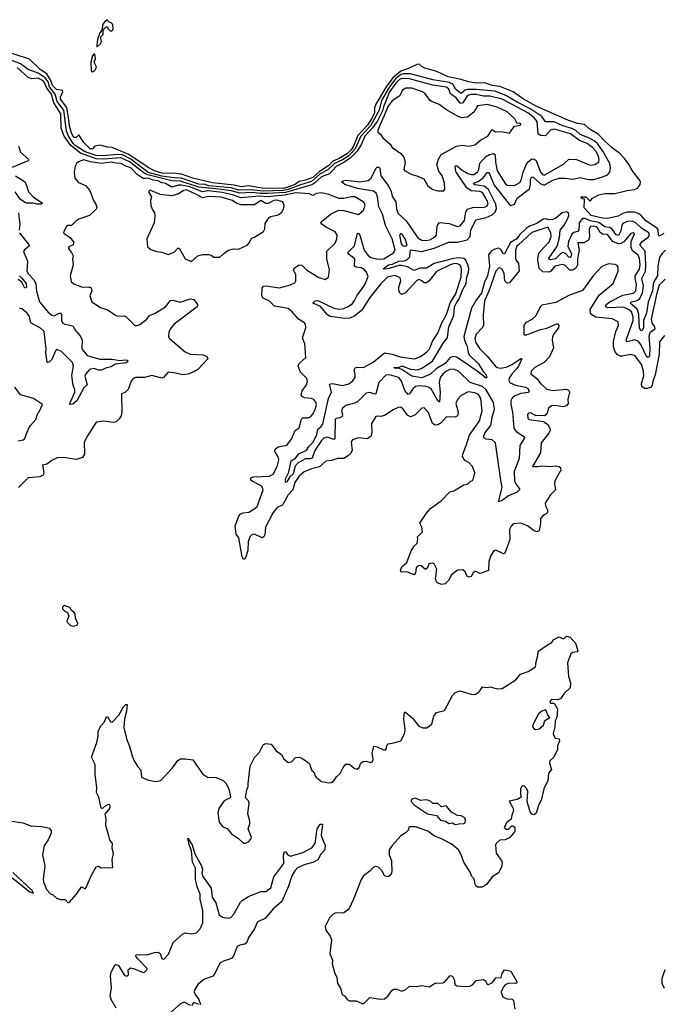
# Model space of a CAD drawing. Extents: x 2029826 to 2248070, y 228728 to 402406.
# Tile 89 of 256: x 2153437 to 2158637, y 289265 to 297228. Entities that reach past the tile are written whole.
import ezdxf

# ---------------------------------------------------------------- set-up
doc = ezdxf.new("R2010")
doc.units = 0

msp = doc.modelspace()

# ---------------------------------------------------------------- linework, layer by layer
at = {"layer": '0CON10XD'}
for points in [[(2154065, 297010), (2154088.3, 297031.7), (2154097, 297053), (2154090, 297085), (2154111.7, 297108.3), (2154110, 297145), (2154135, 297170), (2154145, 297170), (2154150, 297155), (2154168.3, 297138.3), (2154181.7, 297138.3), (2154191.7, 297148.3), (2154188.3, 297188.3), (2154175, 297202.5), (2154155, 297210), (2154145, 297227.5), (2154125, 297213.3), (2154104.5, 297185), (2154102.5, 297145), (2154085, 297122.5), (2154065, 297067.5), (2154060, 297025), (2154060, 297010), (2154065, 297010)], [(2157530, 295540), (2157475, 295487.4), (2157452.4, 295455), (2157402.3, 295425), (2157355, 295334.2), (2157345, 295332.5), (2157325, 295368.9), (2157305, 295380.8), (2157275, 295372.9), (2157245.1, 295354.9), (2157224.6, 295325), (2157231.5, 295235), (2157216, 295155), (2157191.7, 295105), (2157168.4, 295015), (2157127.6, 294965), (2157087.8, 294895), (2157025.7, 294665), (2157029.7, 294635), (2157051, 294585), (2157059.2, 294535), (2157067.7, 294517.7), (2157145, 294443.8), (2157182.2, 294382.2), (2157206.2, 294355), (2157211.2, 294335), (2157205, 294330), (2157143.8, 294376.2), (2157035, 294453.5), (2156965, 294498.2), (2156945, 294504.6), (2156915.3, 294494.7), (2156875, 294447.4), (2156800.5, 294405), (2156755, 294362.2), (2156685, 294331.4), (2156605, 294344.2), (2156525, 294398.9), (2156495, 294410), (2156475, 294406), (2156458.8, 294415), (2156501.9, 294418.1), (2156525, 294427.1), (2156595, 294400.9), (2156653, 294397), (2156685, 294409.6), (2156772.6, 294467.4), (2156865, 294618.6), (2156894.7, 294655.3), (2156904.3, 294744.3), (2156944, 294835), (2156950.9, 294905), (2156965, 294937.7), (2156985.7, 294964.3), (2157016.2, 295045), (2157045.2, 295095), (2157049.3, 295145), (2157063.8, 295185), (2157065.3, 295215), (2157058.6, 295245), (2157041.9, 295281.9), (2157025.2, 295295.2), (2156985, 295302.5), (2156943, 295297), (2156785.1, 295254.9), (2156725, 295219.3), (2156672.4, 295217.6), (2156625, 295199.7), (2156569.5, 295229.5), (2156525, 295239.7), (2156501.1, 295238.9), (2156422.5, 295215), (2156385, 295209.2), (2156373.6, 295213.6), (2156416.2, 295245), (2156448.3, 295251.7), (2156500, 295275), (2156545, 295278.8), (2156563.5, 295286.5), (2156589.8, 295310.2), (2156595, 295365.7), (2156685, 295353.2), (2156785, 295379.2), (2156830.9, 295399.1), (2156905, 295427.4), (2156975, 295428), (2157052.2, 295447.8), (2157075.9, 295475), (2157083.2, 295525), (2157121, 295609), (2157205, 295627.3), (2157255, 295649.1), (2157279.4, 295670.6), (2157288.1, 295701.9), (2157284, 295735), (2157224.4, 295854.4), (2157190.5, 295880.5), (2157115, 295893.1), (2157102.9, 295905), (2157140.3, 295919.7), (2157180.7, 295949.3), (2157215, 295992.2), (2157225, 295991.9), (2157235, 295975.7), (2157270.3, 295890.3), (2157391.6, 295735), (2157405, 295726.3), (2157433.8, 295735), (2157455.9, 295785), (2157555, 295860.5), (2157563.9, 295895), (2157563.7, 295936.3), (2157575, 295956.4), (2157585, 295954.6), (2157642, 295902), (2157675, 295890.7), (2157745, 295929.5), (2157795, 295945.9), (2157845, 295946.3), (2157905, 295937.6), (2157965, 295952.7), (2158034.2, 295934.2), (2158075, 295935.8), (2158155, 295958.4), (2158186.1, 295973.9), (2158205.4, 295995), (2158211.5, 296028.5), (2158204.1, 296065), (2158149.7, 296165), (2158105.2, 296225.2), (2158078.5, 296248.5), (2158040.4, 296270.4), (2157965, 296300.3), (2157931.1, 296331.1), (2157898.2, 296348.2), (2157825, 296370), (2157755, 296400.3), (2157685, 296400.8), (2157656, 296446), (2157566.8, 296505), (2157455, 296559.4), (2157364.9, 296614.9), (2157275, 296649.1), (2157125, 296664.3), (2157056.8, 296663.2), (2157035, 296656.3), (2157005, 296629.7), (2156961.7, 296661.7), (2156935.3, 296705.3), (2156909.4, 296719.4), (2156775, 296742.1), (2156595, 296789.8), (2156535, 296790.3), (2156515, 296783.3), (2156475, 296750.7), (2156425.5, 296684.5), (2156360.5, 296575), (2156342.2, 296495), (2156271.5, 296368.5), (2156193.3, 296285), (2156146.6, 296183.4), (2156095, 296125.9), (2156045, 296093.4), (2155981.1, 296065), (2155927.1, 296012.9), (2155865, 295979.9), (2155795, 295920.3), (2155705, 295893.2), (2155605, 295853.6), (2155565, 295845), (2155405, 295839.7), (2155305, 295852.9), (2155205, 295850.1), (2155145, 295869), (2154965, 295884.2), (2154935, 295893.8), (2154885, 295896.7), (2154845, 295911.3), (2154745, 295944.8), (2154685, 295947.5), (2154585, 295962.8), (2154475, 295990.6), (2154335, 296099.9), (2154266, 296135), (2154225, 296138.6), (2154115, 296127.4), (2154055, 296129.3), (2153965, 296159.9), (2153885, 296209.3), (2153868.3, 296225), (2153830.6, 296285), (2153813.7, 296325), (2153793.7, 296495), (2153738.9, 296565), (2153723, 296625), (2153677.6, 296685), (2153665.4, 296725.4), (2153643, 296757), (2153585, 296794), (2153505, 296823.9), (2153441.9, 296871.9), (2153295, 296927)], [(2158642.4, 295497.6), (2158605, 295476.7), (2158598, 295488), (2158596.7, 295525), (2158589.4, 295539.4), (2158495, 295600), (2158458.7, 295645), (2158435, 295661.6), (2158401.8, 295671.8), (2158345, 295670.4), (2158310.2, 295659.8), (2158271.7, 295638.3), (2158185, 295621.1), (2158145, 295623.4), (2158055, 295643.9), (2157997.5, 295705), (2158000, 295775), (2157985, 295780), (2157970, 295795), (2158010, 295795), (2158045, 295760), (2158066.2, 295785), (2158115, 295811.2), (2158165, 295821.3), (2158246.7, 295823.3), (2158345, 295847.5), (2158405, 295854.5), (2158428, 295865), (2158450, 295895), (2158452.5, 295915), (2158442.5, 295935), (2158385, 296006.7), (2158360.8, 296055), (2158324.5, 296104.5), (2158285, 296146.2), (2158225, 296190), (2158164.6, 296245), (2158111.5, 296301.5), (2158045, 296340), (2157999.3, 296379.3), (2157945, 296387.9), (2157865, 296415.7), (2157615, 296524.8), (2157508.2, 296585), (2157423.3, 296643.3), (2157316.7, 296686.7), (2157255, 296695.8), (2157195, 296716.8), (2157125, 296713.7), (2157062.5, 296725), (2157005, 296744.4), (2156897.8, 296765), (2156808.2, 296808.2), (2156710, 296835), (2156687.5, 296845), (2156665, 296867.5), (2156645, 296865.8), (2156582.8, 296835), (2156515, 296812.4), (2156451.7, 296758.3), (2156399, 296685), (2156314.7, 296545), (2156302.5, 296515), (2156302.3, 296475), (2156285.4, 296435), (2156247.8, 296375), (2156168.1, 296291.9), (2156133.1, 296205), (2156115, 296176.3), (2156085, 296144.3), (2156018.3, 296105), (2155966.3, 296083.7), (2155935, 296049.7), (2155859.4, 296000.6), (2155805, 295952.5), (2155745, 295928.6), (2155695, 295918.4), (2155665, 295897.7), (2155613.4, 295875), (2155565, 295863.7), (2155395, 295864.1), (2155285, 295882.7), (2155225, 295877.2), (2155170.7, 295889.3), (2154995, 295909.2), (2154835.6, 295945.6), (2154745, 295977), (2154675, 295986.5), (2154595, 295984.8), (2154525, 296004.9), (2154475, 296032.2), (2154318, 296138), (2154185, 296194.2), (2154145, 296197.9), (2154086.8, 296213.2), (2154042.5, 296205), (2154025, 296183.5), (2154005, 296182.7), (2153954.3, 296235), (2153915, 296296.7), (2153894.2, 296275), (2153875, 296275.4), (2153858.1, 296305), (2153841.5, 296355), (2153830.6, 296435), (2153816.6, 296516.6), (2153765.6, 296585), (2153765.3, 296605), (2153785.6, 296645), (2153781.2, 296655), (2153735, 296664.1), (2153715, 296681.3), (2153702.4, 296695), (2153688.8, 296735), (2153655, 296789.4), (2153602.3, 296825), (2153515, 296909.5), (2153307.2, 296975)], [(2154025, 296806), (2154035, 296810), (2154049.2, 296825), (2154056.2, 296845), (2154038.8, 296885), (2154048, 296915), (2154045, 296950), (2154035, 296950), (2154025, 296934), (2154011.8, 296885), (2154013.3, 296815), (2154025, 296806)], [(2157365, 295895.6), (2157375, 295890), (2157435, 295887.1), (2157478.5, 295911.5), (2157489.9, 295930.1), (2157505.9, 295995), (2157531.4, 296058.6), (2157545, 296078.6), (2157575, 296101.8), (2157595, 296100.7), (2157608.6, 296088.6), (2157646.2, 295995), (2157661.1, 295975), (2157675, 295970.5), (2157831.5, 296058.5), (2157875, 296098.5), (2157935, 296097.6), (2158045, 296050.7), (2158085, 296057.3), (2158115, 296079.4), (2158119.7, 296095), (2158112.5, 296125), (2158091.9, 296165), (2158066.2, 296195), (2158021.3, 296225), (2157960.4, 296250.4), (2157887.8, 296305), (2157755, 296343.3), (2157726.9, 296333.1), (2157685, 296289.5), (2157645, 296291), (2157625, 296305.5), (2157617.2, 296405), (2157595, 296433.8), (2157543.4, 296475), (2157335, 296583.8), (2157235, 296608.4), (2157185, 296609.1), (2157125, 296623.2), (2157085, 296623.4), (2157054, 296615), (2157017.7, 296555), (2157005, 296548.7), (2156993.3, 296555), (2156964.2, 296595), (2156917.1, 296627.1), (2156904.3, 296665), (2156885, 296681.2), (2156775, 296699.1), (2156585, 296749.9), (2156525, 296751.2), (2156505, 296742.6), (2156475, 296715.3), (2156425.8, 296645), (2156376.3, 296523.7), (2156368.4, 296491.6), (2156324.8, 296405), (2156286.8, 296353.2), (2156224.4, 296285), (2156194.7, 296215.3), (2156159.5, 296160.5), (2156108.6, 296111.4), (2156055, 296071.6), (2155995, 296040.9), (2155938.8, 295981.2), (2155875, 295956.4), (2155822.3, 295907.7), (2155797.1, 295892.9), (2155585, 295831.3), (2155435, 295821.2), (2155381.4, 295821.4), (2155315, 295831), (2155215.1, 295824.9), (2155144.1, 295844.1), (2155045, 295857.4), (2154885, 295872.7), (2154735, 295921.3), (2154665, 295924.8), (2154472.1, 295972.1), (2154438.6, 295988.6), (2154325, 296076.8), (2154255, 296110.5), (2154115, 296100.6), (2154055, 296103.4), (2153928.3, 296148.3), (2153849.4, 296209.4), (2153795.6, 296285.6), (2153771.5, 296351.5), (2153767.7, 296465), (2153736.8, 296516.8), (2153711.7, 296555), (2153693.1, 296625), (2153654.9, 296674.9), (2153640.4, 296715), (2153625, 296734), (2153585, 296753.6), (2153535, 296749.4), (2153505, 296759.9), (2153415, 296840.7)], [(2156815, 295842.9), (2156865, 295844), (2156871.7, 295858.3), (2156868.6, 295905), (2156850, 295965), (2156822.3, 296002.3), (2156808.1, 296055), (2156819.6, 296100.4), (2156842.5, 296137.5), (2156965, 296204.4), (2157015, 296213.1), (2157065, 296205.7), (2157115, 296214.5), (2157162, 296255), (2157218.8, 296285), (2157255, 296340), (2157280.9, 296320.9), (2157325, 296324.3), (2157395, 296310), (2157435, 296366.7), (2157480, 296375), (2157487.5, 296385), (2157475, 296390), (2157455, 296387.5), (2157438.8, 296425), (2157375, 296482.2), (2157295, 296521.3), (2157215, 296541.3), (2157135, 296530.5), (2157105, 296479.2), (2157055, 296438.1), (2157005.5, 296434.5), (2156975, 296446.9), (2156885, 296499.1), (2156825, 296542.5), (2156766, 296565), (2156752, 296575), (2156715.8, 296625), (2156690.8, 296645), (2156605, 296673.5), (2156557, 296673), (2156526.7, 296655), (2156508, 296612), (2156445, 296570.8), (2156415, 296527.1), (2156330.5, 296335), (2156331.7, 296321.7), (2156352.3, 296302.3), (2156371.4, 296271.4), (2156430.9, 296220.9), (2156446.2, 296195), (2156515.8, 296145), (2156539.2, 296115), (2156550.8, 296075), (2156540, 296015), (2156547.5, 296005), (2156606.1, 295976.1), (2156645, 295966.2), (2156701.2, 295941.2), (2156733.2, 295883.2), (2156773.6, 295853.6), (2156815, 295842.9)], [(2153427.6, 296205), (2153442.7, 296155), (2153512.5, 296095), (2153503.8, 296085), (2153375, 296031.1)], [(2158651.3, 295128.7), (2158605, 295081.8), (2158581.9, 295005), (2158540, 294805), (2158544.4, 294775), (2158565.7, 294745), (2158567.8, 294725), (2158529, 294695), (2158520.2, 294665), (2158527.1, 294575), (2158524.5, 294505.5), (2158515, 294496.7), (2158501.7, 294505), (2158455, 294600.5), (2158435, 294629.2), (2158405, 294639.8), (2158367.8, 294627.8), (2158343.1, 294623.1), (2158338.2, 294635), (2158394.8, 294795), (2158394.1, 294825), (2158380.2, 294865), (2158355.8, 294885), (2158315, 294902.5), (2158188.7, 294898.7), (2158169.6, 294905), (2158176.7, 294925), (2158205, 294947), (2158311.4, 294998.6), (2158395, 295016.5), (2158415.2, 295035), (2158420.5, 295085), (2158409.2, 295135), (2158410.8, 295155), (2158445, 295210), (2158450.7, 295245), (2158445, 295295.7), (2158435, 295323.1), (2158389.5, 295359.5), (2158376.6, 295385), (2158377.4, 295432.6), (2158403.8, 295495), (2158393.9, 295503.9), (2158375, 295498), (2158318.3, 295431.7), (2158295, 295417.3), (2158275, 295414), (2158228.4, 295435), (2158185, 295489.7), (2158145, 295494), (2158126.1, 295506.1), (2158105, 295544.7), (2158095, 295552), (2158075, 295558.2), (2158048.1, 295555), (2158038.2, 295535), (2158039.9, 295470.1), (2158031.8, 295445), (2157995, 295423.1), (2157945.9, 295424.1), (2157957.8, 295365), (2157942.8, 295295), (2157943.8, 295245), (2157931.5, 295218.5), (2157905, 295202), (2157882.7, 295202.7), (2157845, 295239.4), (2157825, 295247.6), (2157759.5, 295235), (2157728.2, 295195), (2157713.2, 295186.8), (2157665, 295189.2), (2157634, 295215), (2157622.2, 295285), (2157628.3, 295331.7), (2157639.2, 295350.8), (2157715, 295432.2), (2157731.8, 295475), (2157728.8, 295505), (2157705, 295548.6), (2157575, 295507.1), (2157464.6, 295405), (2157454.7, 295395), (2157443.9, 295365), (2157443.5, 295303.5), (2157446.6, 295285), (2157467.1, 295255), (2157473.5, 295196.5), (2157395, 295098.9), (2157375, 295096.7), (2157355.6, 295115), (2157351.9, 295175), (2157335, 295208.8), (2157315, 295220), (2157305, 295217.5), (2157285, 295194.3), (2157228.3, 295031.7), (2157191.9, 294955), (2157180.6, 294840.6), (2157185.4, 294755), (2157173.6, 294735), (2157124.7, 294685), (2157113.3, 294646.7), (2157123.5, 294615), (2157155, 294565.4), (2157215, 294506.5), (2157277.6, 294427.6), (2157295, 294413.8), (2157325, 294410.5), (2157375, 294420.6), (2157419, 294441), (2157485, 294487.8), (2157495, 294486.2), (2157467.6, 294425), (2157453.5, 294406.5), (2157415, 294366.4), (2157395, 294335.4), (2157388.8, 294315), (2157393.1, 294295), (2157441.7, 294271.7), (2157525, 294256.3), (2157541.5, 294245), (2157554.3, 294225), (2157547.8, 294212.2), (2157485, 294205.3), (2157436.9, 294185), (2157415, 294167.1), (2157405.3, 294144.7), (2157405.7, 294115), (2157419.6, 294055), (2157429.1, 293925), (2157448.2, 293898.2), (2157515.8, 293855), (2157515.8, 293845), (2157478.8, 293785), (2157472, 293678), (2157431.1, 293575), (2157435.4, 293495.4), (2157450, 293465), (2157476.5, 293435), (2157474.4, 293425), (2157455, 293405.7), (2157385, 293378.1), (2157335, 293339.2), (2157305, 293330), (2157335.7, 293445), (2157323.9, 293505), (2157280, 293805), (2157255, 293830.4), (2157205, 293836.1), (2157185.8, 293845), (2157183.3, 293853.3), (2157196.1, 293885), (2157243.5, 293946.5), (2157256.6, 294025), (2157274.5, 294075), (2157265, 294131.1), (2157206.5, 294235), (2157175, 294260.6), (2157076.2, 294295), (2156985, 294383.5), (2156945, 294401.3), (2156915, 294397.8), (2156885, 294384.8), (2156855, 294361.1), (2156835, 294334.6), (2156826.5, 294295), (2156833.3, 294215), (2156828.6, 294135), (2156815, 294144.5), (2156765, 294237.2), (2156745, 294252.5), (2156720.6, 294260.6), (2156664, 294266), (2156635, 294260.7), (2156615, 294246.3), (2156585, 294202.5), (2156575, 294197.9), (2156547.8, 294227.8), (2156520.8, 294305), (2156499.7, 294335), (2156425, 294356), (2156395, 294352.9), (2156338.4, 294295), (2156315, 294202), (2156305, 294199.5), (2156265, 294213), (2156235, 294206.2), (2156168.9, 294141.1), (2156142.4, 294127.6), (2156071.9, 294108.1), (2156045, 294085.5), (2156038.2, 294065), (2156045.3, 294035), (2156042, 294018), (2156025, 294008), (2155995, 294002.1), (2155985, 293993.3), (2155982.6, 293837.4), (2155975, 293833.9), (2155925, 293850.9), (2155895, 293843.3), (2155874.9, 293825.1), (2155820.6, 293745), (2155799.3, 293680.7), (2155785, 293675.3), (2155745, 293677.6), (2155685.6, 293645), (2155662.2, 293617.8), (2155646.9, 293555), (2155618.6, 293531.4), (2155595, 293490), (2155585, 293484), (2155584, 293515), (2155612.4, 293567.6), (2155630.8, 293659.2), (2155665, 293680.9), (2155693.4, 293716.6), (2155755, 293745.3), (2155773, 293775), (2155807.9, 293812.1), (2155836.6, 293873.4), (2155844.4, 293915), (2155871.2, 293935), (2155885, 293956.7), (2155930.6, 294165), (2155956.2, 294215), (2155938.8, 294281.2), (2155964.1, 294285.9), (2156045, 294269.2), (2156095, 294281.6), (2156125, 294304.6), (2156147.1, 294335), (2156148, 294365), (2156140.3, 294395), (2156147.1, 294412.9), (2156165, 294417.4), (2156215, 294413.7), (2156292.1, 294457.9), (2156385, 294532.5), (2156447.4, 294522.6), (2156512.2, 294502.2), (2156625.6, 294484.4), (2156675, 294503.6), (2156725, 294538.2), (2156747.3, 294562.7), (2156772.5, 294627.5), (2156815, 294691.3), (2156847, 294775), (2156886.3, 294843.7), (2156918, 294942), (2156956.8, 295005), (2157004.1, 295145), (2157007, 295215), (2156995, 295241.5), (2156975, 295254.2), (2156951.2, 295255), (2156915.5, 295245), (2156805, 295192.4), (2156745, 295116.9), (2156725, 295100), (2156705, 295099.6), (2156685, 295114.6), (2156665, 295125.3), (2156645, 295118.6), (2156555, 295019.6), (2156525, 295004.6), (2156507.5, 295015), (2156499.3, 295039.3), (2156500.3, 295065), (2156516, 295116), (2156514.5, 295135), (2156502.5, 295145), (2156465, 295157.6), (2156407.3, 295145), (2156355, 295090.5), (2156265, 294979.8), (2156200.6, 294879.4), (2156145.9, 294834.1), (2156105, 294815.1), (2156065, 294811.4), (2155945, 294827.2), (2155925, 294841.8), (2155867.2, 294907.2), (2155806, 294935), (2155825, 294954.3), (2155845, 294955.6), (2155973.8, 294893.8), (2156015, 294885.9), (2156055, 294892.4), (2156090.5, 294909.5), (2156125, 294933.3), (2156142.2, 294957.8), (2156161.3, 294995), (2156225.8, 295084.2), (2156251.7, 295151.7), (2156239.8, 295185), (2156222.5, 295205), (2156195, 295221.2), (2156155, 295227), (2156140.9, 295235), (2156144.4, 295295), (2156091.5, 295335), (2156087.7, 295345), (2156141.5, 295398.5), (2156165, 295500.8), (2156175, 295498.5), (2156185, 295484.4), (2156221.1, 295365), (2156251.6, 295321.6), (2156274.6, 295304.6), (2156335, 295290.8), (2156377.8, 295295), (2156456.8, 295343.2), (2156470.7, 295365), (2156446.5, 295455), (2156393.3, 295563.3), (2156367.3, 295655), (2156338.3, 295715), (2156328.2, 295795), (2156317.8, 295825), (2156295, 295841.7), (2156165, 295861.6), (2156065, 295894.6), (2156036.7, 295915), (2156050, 295925), (2156075, 295929.6), (2156185, 295915.7), (2156251.7, 295928.3), (2156276.7, 295945), (2156315, 296022.9), (2156325, 296034.2), (2156337.5, 296035), (2156346.4, 296026.4), (2156355.3, 295965), (2156415, 295886.4), (2156435.7, 295845), (2156449.1, 295795), (2156476.1, 295755), (2156481.3, 295695), (2156495, 295659.1), (2156559.9, 295599.9), (2156655, 295463.1), (2156685, 295445.9), (2156715, 295441), (2156751.4, 295448.6), (2156795, 295471.2), (2156805.4, 295485), (2156805.9, 295535), (2156812.9, 295567.1), (2156828.1, 295588.1), (2156908.2, 295578.2), (2156975, 295556.2), (2156995, 295560), (2157030.3, 295605), (2157042.2, 295675), (2157055, 295694.7), (2157105, 295712.5), (2157185, 295707.6), (2157210.5, 295719.5), (2157220.7, 295735), (2157215, 295766.4), (2157175, 295829.6), (2157155, 295837.7), (2157085, 295843.7), (2157048.7, 295868.7), (2156964.7, 295995), (2156957.1, 296015), (2156956.2, 296045), (2156965, 296047.9), (2156975, 296042.1), (2157011.8, 296011.8), (2157057.5, 295985), (2157085, 295974.8), (2157105, 295975.2), (2157135, 295995.4), (2157145.9, 296015), (2157154, 296066), (2157201.3, 296118.7), (2157232.9, 296137.1), (2157266, 296146), (2157278.3, 296135), (2157281, 296075), (2157295.8, 296005), (2157365, 295895.6)], [(2156278.3, 293961.7), (2156282.7, 293887.3), (2156274.1, 293855.9), (2156245, 293838), (2156173.2, 293846.8), (2156125, 293830), (2156114.4, 293815), (2156122.3, 293745), (2156110.1, 293719.9), (2156090.6, 293699.4), (2156055, 293680), (2156005, 293680), (2155955, 293664.2), (2155911.2, 293658.8), (2155859.4, 293610.6), (2155794.7, 293595.3), (2155735, 293572.2), (2155695, 293537.3), (2155660.8, 293485), (2155643.2, 293426.8), (2155605, 293384.4), (2155562.8, 293307.2), (2155555, 293298.1), (2155518.8, 293285), (2155485, 293242), (2155422.9, 293125), (2155417.3, 293062.7), (2155410, 293045), (2155395, 293038.6), (2155335, 293067.5), (2155315, 293063.6), (2155295.5, 293045), (2155283.3, 293005), (2155278.9, 292935), (2155265, 292883.8), (2155255, 292865.8), (2155245, 292864.2), (2155235, 292883.3), (2155206.3, 293036.3), (2155185, 293066.7), (2155178.1, 293135), (2155207.6, 293212.4), (2155221.1, 293228.9), (2155241.3, 293238.7), (2155288.1, 293245), (2155336.4, 293273.6), (2155355, 293291.5), (2155404, 293425), (2155392.9, 293455), (2155315, 293496.6), (2155305.4, 293505), (2155303.6, 293516.4), (2155309.1, 293525), (2155325, 293530.8), (2155455, 293536.1), (2155485, 293552.2), (2155516.5, 293615), (2155531.1, 293668.9), (2155525, 293691.9), (2155499.2, 293735), (2155499.6, 293755), (2155525, 293772.8), (2155595, 293786.7), (2155632.8, 293835), (2155663.3, 293906.7), (2155695, 293927.5), (2155713.9, 293996.1), (2155725, 294007.5), (2155768.8, 294008.8), (2155785.8, 294015), (2155802.9, 294035), (2155825, 294076.2), (2155834.5, 294115), (2155829.1, 294135), (2155814.2, 294155), (2155795, 294163.5), (2155738.9, 294168.9), (2155720, 294180), (2155711.1, 294195), (2155717.9, 294225), (2155753.1, 294275), (2155762.1, 294302.1), (2155755.4, 294325.4), (2155705, 294377.1), (2155687.8, 294425), (2155693.8, 294446.2), (2155747.5, 294495), (2155740, 294605), (2155722, 294655), (2155749.5, 294735), (2155746.7, 294765), (2155736.9, 294776.9), (2155689.2, 294805), (2155637.5, 294865), (2155605, 294891.5), (2155495, 294910), (2155455, 294950.9), (2155404.5, 294975), (2155393.2, 294995), (2155395, 295057.5), (2155406, 295074), (2155425, 295076.5), (2155535, 295059.3), (2155625, 295084.4), (2155659.1, 295100.9), (2155669.2, 295115), (2155666.7, 295165), (2155648.1, 295205), (2155655, 295218.6), (2155695, 295245.8), (2155715, 295241.4), (2155754.7, 295204.7), (2155855, 295142.9), (2155905, 295127.5), (2155932.5, 295145), (2155940, 295205), (2155918.8, 295295), (2155919.2, 295355), (2155985, 295421.2), (2156000, 295455), (2156001.1, 295485), (2155985, 295511.4), (2155915, 295548.1), (2155878.8, 295575), (2155871.2, 295585), (2155874, 295595), (2155955, 295659.2), (2156015, 295687.5), (2156055, 295685.6), (2156175, 295651.2), (2156215, 295686.7), (2156227.1, 295725), (2156222.5, 295745), (2156210.8, 295755), (2156145, 295794.6), (2156116.1, 295796.1), (2156055, 295781.8), (2156017.8, 295782.2), (2155935, 295813.8), (2155875, 295828), (2155835, 295822.1), (2155805, 295805.5), (2155778.2, 295818.2), (2155666.8, 295826.8), (2155575, 295809.8), (2155435, 295794.9), (2155375, 295800), (2155223, 295787), (2155165, 295809.5), (2155075, 295830.1), (2154956.1, 295843.9), (2154915, 295836.2), (2154811, 295875), (2154745, 295888.6), (2154720.8, 295889.2), (2154665, 295873), (2154615, 295902.8), (2154580.6, 295910.6), (2154555, 295924.2), (2154515, 295930.2), (2154475, 295945.9), (2154455, 295943.2), (2154435, 295942.8), (2154385, 295975.7), (2154335, 296029.3), (2154295, 296041.7), (2154255, 296065.2), (2154215, 296066.3), (2154175, 296076.4), (2154095.1, 296065.1), (2154007.5, 296077.5), (2153955.7, 296094.3), (2153911.7, 296078.3), (2153896.1, 296063.9), (2153885.9, 296044.1), (2153876.2, 295995), (2153882.5, 295945), (2153911.2, 295911.2), (2153967.9, 295887.9), (2154004, 295845), (2154033.3, 295765), (2154052.7, 295735), (2154058.6, 295705), (2154055, 295694), (2154000, 295645), (2153915.6, 295614.4), (2153890.9, 295599.1), (2153855, 295563.8), (2153825, 295562.5), (2153813.8, 295555), (2153798, 295525), (2153791.2, 295505), (2153795, 295497.5), (2153845.7, 295465.7), (2153873.3, 295425), (2153865.9, 295404.1), (2153836.4, 295393.6), (2153830, 295385), (2153830, 295375), (2153855.8, 295345.8), (2153867.7, 295317.7), (2153862, 295295), (2153869.4, 295245), (2153860.8, 295215), (2153844.4, 295155), (2153851.7, 295111.7), (2153875, 295090.8), (2153945, 295064.2), (2153995, 295068.1), (2154015, 295059.2), (2154018.6, 295035), (2154002.9, 294995), (2154020, 294945), (2154089.7, 294899.7), (2154145, 294880.8), (2154215, 294836), (2154235, 294830), (2154283, 294833), (2154295, 294827.5), (2154365.9, 294755.9), (2154385, 294754.3), (2154408.1, 294761.9), (2154463.8, 294805), (2154485, 294836.7), (2154525, 294851.2), (2154614.7, 294905.3), (2154655, 294957.5), (2154675, 294960), (2154734.5, 294944.5), (2154815, 294970.7), (2154844.4, 294965), (2154873.5, 294925), (2154870, 294905), (2154684.4, 294765), (2154652.9, 294725), (2154640.6, 294699.4), (2154637.7, 294667.7), (2154645, 294651.2), (2154772.6, 294542.6), (2154815, 294521.5), (2154918, 294518), (2154950, 294505), (2154956.7, 294485), (2154875, 294400), (2154845, 294380.5), (2154795, 294360.7), (2154755, 294355.5), (2154685, 294372.9), (2154635, 294376.2), (2154598.8, 294335), (2154585, 294329.2), (2154505, 294351.2), (2154445, 294333.4), (2154375, 294335.4), (2154353.8, 294326.2), (2154336, 294305), (2154314.1, 294235.9), (2154285, 294213.3), (2154258.3, 294201.7), (2154263.1, 294055), (2154257.5, 294025), (2154240.6, 293999.4), (2154215.5, 293974.5), (2154195, 293970), (2154115, 293980.8), (2154055.8, 293974.2), (2153985, 293862), (2153958.3, 293811.7), (2153960.8, 293715), (2153945, 293686), (2153895, 293671.4), (2153805.6, 293685.6), (2153745, 293686.2), (2153695.8, 293664.2), (2153655, 293633.8), (2153620, 293625), (2153632, 293565), (2153625.5, 293544.5), (2153598.3, 293531.7), (2153505, 293521.4), (2153428, 293445)], [(2153401.5, 295965), (2153475, 295917.7), (2153488.4, 295895), (2153508.1, 295835), (2153545, 295795.4), (2153620, 295745), (2153610, 295735), (2153575, 295734.7), (2153545, 295743.2), (2153495, 295743.1), (2153475, 295751.1), (2153441.6, 295775), (2153399.5, 295835)], [(2154825, 295271.2), (2154875, 295318.8), (2154915, 295330), (2154965, 295328.8), (2154985, 295323.3), (2155005, 295306.7), (2155055, 295307.5), (2155085, 295337.5), (2155125, 295363.3), (2155165, 295373.8), (2155205, 295371.2), (2155275, 295403.8), (2155293.8, 295425), (2155309.2, 295460.8), (2155335, 295470), (2155406, 295515), (2155418, 295535), (2155420.9, 295579.1), (2155453, 295627), (2155465, 295635.8), (2155525, 295648.6), (2155555, 295671.2), (2155568, 295695), (2155573.8, 295725), (2155562, 295755), (2155515, 295767.3), (2155490.6, 295765), (2155445, 295740.2), (2155425, 295741.7), (2155385, 295764.7), (2155335, 295730.2), (2155225, 295730.7), (2155192.3, 295742.3), (2155155.5, 295765), (2155065, 295792.7), (2154965, 295796.9), (2154915, 295786.1), (2154864.3, 295814.3), (2154785, 295850.9), (2154763.4, 295846.6), (2154715, 295816.9), (2154665, 295804.3), (2154572.7, 295812.7), (2154495, 295846.7), (2154484.3, 295845.7), (2154476.7, 295835), (2154502.5, 295795), (2154493.3, 295765), (2154496.2, 295725), (2154505.8, 295695.8), (2154526.2, 295665), (2154528.8, 295635), (2154523.9, 295586.1), (2154463.3, 295455), (2154469.5, 295389.5), (2154495, 295370), (2154545, 295353.3), (2154585, 295347.5), (2154635, 295327.5), (2154685, 295347.5), (2154715, 295380), (2154725, 295380), (2154774, 295295), (2154825, 295271.2)], [(2153427.9, 295665), (2153437.5, 295575), (2153431.7, 295525)], [(2158655, 295364.4), (2158625, 295334), (2158607.3, 295305), (2158591.8, 295235), (2158590, 295155), (2158556.8, 295105), (2158550.4, 295035), (2158515.6, 294944.4), (2158502.1, 294855), (2158476.5, 294795), (2158476.7, 294735), (2158465, 294712.5), (2158454.4, 294715), (2158443.8, 294733.8), (2158438.2, 294845), (2158425.4, 294885.4), (2158370.6, 294935), (2158379.2, 294945), (2158425, 294957.1), (2158445, 294969), (2158469.4, 295015), (2158475.9, 295075), (2158464.8, 295135), (2158492, 295195), (2158497, 295245), (2158489.6, 295355), (2158448.1, 295405), (2158465, 295432.5), (2158518.7, 295471.3), (2158524.3, 295485), (2158519.2, 295505), (2158465, 295539.7), (2158415, 295584), (2158385, 295597.4), (2158344.9, 295595.1), (2158311.2, 295578.8), (2158303.2, 295565), (2158295, 295521.3), (2158275, 295483.7), (2158255, 295486.8), (2158223, 295533), (2158204.1, 295545.9), (2158165, 295553.6), (2158115, 295587.5), (2158045, 295600.3), (2158005, 295620.3), (2157985, 295619.6), (2157957, 295585), (2157954.1, 295525), (2157945.5, 295515), (2157915, 295506.6), (2157897.5, 295492.5), (2157870.4, 295435), (2157865.4, 295395), (2157894.7, 295335), (2157890.4, 295309.6), (2157885, 295303.8), (2157875, 295307.8), (2157846.8, 295336.8), (2157825, 295344.3), (2157805.8, 295334.2), (2157767.4, 295295), (2157724.6, 295284.6), (2157709.4, 295295), (2157779.7, 295395), (2157798.8, 295465), (2157804.2, 295525.8), (2157837, 295565), (2157862.6, 295615), (2157873.8, 295645), (2157872.2, 295665), (2157855, 295673.8), (2157820.2, 295665), (2157768.8, 295621.2), (2157745, 295610.7), (2157715, 295610), (2157685, 295617.8), (2157665.9, 295614.1), (2157615, 295579.5), (2157555, 295556.5), (2157530, 295540)], [(2153435, 295502.9), (2153513.1, 295405), (2153513.1, 295395), (2153474.6, 295365.4), (2153468.3, 295351.7), (2153498.8, 295275), (2153495.2, 295195.2), (2153508.6, 295168.6), (2153550.2, 295125), (2153567.6, 295095), (2153572.9, 295032.9), (2153597.9, 294945), (2153665, 294863.8), (2153695, 294838.7), (2153715, 294833.3), (2153755, 294854.1), (2153765, 294853.6), (2153773.5, 294843.5), (2153774.2, 294794.2), (2153783.2, 294775), (2153802, 294765), (2153865, 294753.1), (2153887.5, 294715), (2153925, 294671.6), (2153940.8, 294635), (2153938.8, 294565), (2153980.9, 294510.9), (2154085, 294481.9), (2154185, 294483.3), (2154245, 294472.2), (2154287.8, 294477.8), (2154303.8, 294475), (2154312, 294465), (2154296.3, 294453.7), (2154208, 294442), (2154175, 294419.4), (2154137.6, 294412.4), (2154095, 294394.2), (2154075, 294393.7), (2154035, 294407.4), (2154001.3, 294398.7), (2153970, 294365), (2153961.7, 294345), (2153982.2, 294275), (2153955, 294250), (2153898.8, 294145), (2153865, 294117.9), (2153845.9, 294115.9), (2153842.2, 294125), (2153880.8, 294215), (2153880.9, 294235), (2153869.1, 294270.9), (2153858.7, 294351.3), (2153871, 294425), (2153864.5, 294454.5), (2153775, 294544.2), (2153735, 294559.2), (2153725, 294549.4), (2153695, 294480), (2153675, 294459.2), (2153665, 294454.6), (2153659.1, 294459.1), (2153647.8, 294535), (2153649.7, 294565), (2153635.5, 294705), (2153605, 294733.2), (2153527.3, 294777.3), (2153515, 294826.2), (2153497, 294855), (2153455, 294888.1), (2153435, 294894.3)], [(2156555, 295394), (2156535, 295397.2), (2156520.8, 295415), (2156508.1, 295485), (2156515, 295501.2), (2156525, 295494.2), (2156555, 295444.2), (2156564.5, 295405.5), (2156555, 295394)], [(2158645.5, 294674.5), (2158607.6, 294622.4), (2158603.6, 294523.6), (2158570.5, 294355), (2158551.9, 294305), (2158548.1, 294268.1), (2158535, 294253.8), (2158505, 294245.5), (2158485, 294246.1), (2158465, 294260), (2158462.2, 294285), (2158479.4, 294345), (2158477.7, 294387.7), (2158460, 294440), (2158408.8, 294508.8), (2158375, 294519.2), (2158305.3, 294505.3), (2158287.4, 294507.4), (2158265, 294521.2), (2158245.7, 294545.7), (2158233.5, 294583.5), (2158235.8, 294625), (2158253.3, 294705), (2158274.7, 294755), (2158271.1, 294785), (2158225, 294807.3), (2158093, 294823), (2158060.4, 294840.4), (2158048.5, 294855), (2158046.5, 294885), (2158119.1, 295000.9), (2158231.5, 295095), (2158271.4, 295195), (2158272.9, 295225), (2158265, 295239.2), (2158248.6, 295248.6), (2158195, 295253.1), (2158141.7, 295231.7), (2158070.6, 295155), (2157982.9, 295037.1), (2157875, 294996.9), (2157768.3, 294941.7), (2157655, 294919.2), (2157642, 294905), (2157606.8, 294833.2), (2157575.8, 294804.2), (2157525, 294776.7), (2157510, 294755), (2157510, 294685), (2157525, 294677.5), (2157645, 294721.1), (2157696.5, 294733.5), (2157775, 294768.8), (2157785, 294767.5), (2157793.8, 294755), (2157790, 294735), (2157755, 294690), (2157743.1, 294665), (2157740, 294635), (2157750.5, 294575), (2157718.1, 294501.9), (2157675.7, 294455), (2157598, 294415), (2157569.2, 294385), (2157568, 294365), (2157616.4, 294326.4), (2157646.2, 294285), (2157695, 294239.7), (2157745, 294228.7), (2157855, 294238.9), (2157871.1, 294231.1), (2157878.1, 294215), (2157865.5, 294155), (2157867.5, 294122.5), (2157855.4, 294104.6), (2157825, 294097.5), (2157765, 294108), (2157735, 294104.1), (2157709.1, 294085), (2157695, 294037.5), (2157676.4, 294023.6), (2157605, 294028), (2157565, 294047.8), (2157546.7, 294045), (2157540, 294035), (2157542.5, 294005), (2157553.8, 293995), (2157669.5, 293979.5), (2157705, 293954), (2157721.4, 293925), (2157722.2, 293905), (2157713.3, 293885), (2157651.4, 293805), (2157644.3, 293725), (2157580, 293615), (2157624, 293614), (2157655, 293620.8), (2157725, 293615.6), (2157765, 293621.1), (2157796.7, 293615), (2157806.7, 293605), (2157808.8, 293585), (2157761.1, 293498.9), (2157756.9, 293475), (2157767.1, 293425), (2157725.5, 293385), (2157682.4, 293317.6), (2157684, 293295), (2157701.5, 293265), (2157701.5, 293245), (2157695, 293233.6), (2157664.4, 293215), (2157645.5, 293195), (2157646.2, 293155), (2157635, 293094.4), (2157615, 293087.3), (2157595, 293092.9), (2157540, 293135), (2157485, 293155.7), (2157425, 293150), (2157407.7, 293132.3), (2157394.2, 293105.8), (2157397.5, 293025), (2157355.4, 292914.6), (2157345, 292909.2), (2157285, 292938), (2157268.8, 292931.2), (2157244.2, 292895), (2157227.1, 292845), (2157225, 292774.3), (2157165, 292750.8), (2157155, 292750), (2157125, 292765.8), (2157115, 292764), (2157100, 292755), (2157085, 292724), (2157065, 292718.6), (2157053.8, 292725), (2157034.1, 292764.1), (2157018.3, 292778.3), (2156975, 292777.1), (2156924, 292735), (2156902.9, 292695), (2156873.3, 292666.7), (2156845, 292658.9), (2156812.9, 292672.9), (2156803.6, 292683.6), (2156797.5, 292705), (2156806, 292785), (2156786.1, 292826.1), (2156775, 292832.5), (2156743.6, 292826.4), (2156732.5, 292795), (2156715, 292782.5), (2156680.8, 292810.8), (2156665, 292812.5), (2156648.8, 292805), (2156640.8, 292795), (2156635.7, 292754.3), (2156625, 292737.5), (2156565, 292763.3), (2156519.2, 292759.2), (2156513.5, 292775), (2156525, 292802.9), (2156565, 292837.5), (2156598.6, 292931.4), (2156621.5, 292968.5), (2156647.5, 292995), (2156653.3, 293023.3), (2156650, 293045), (2156692.5, 293085), (2156686.7, 293125), (2156670, 293155), (2156723.2, 293236.8), (2156755, 293274), (2156845, 293340), (2156911.7, 293408.3), (2156945, 293416.7), (2157025, 293466.7), (2157055, 293472.5), (2157076.4, 293493.6), (2157095, 293502.5), (2157103.6, 293516.4), (2157113, 293563), (2157096.7, 293615), (2157066.1, 293646.1), (2157033, 293663), (2157015.8, 293695), (2157016.9, 293715), (2157043.7, 293783.7), (2157071.3, 293868.7), (2157150.8, 293985), (2157172.6, 294065), (2157162.7, 294165), (2157145, 294195.8), (2157115, 294211.3), (2157061.7, 294218.3), (2157005, 294188), (2156974.2, 294155), (2156961.4, 294125), (2156980, 294055), (2156973.8, 294025), (2156955, 294013.8), (2156885, 294016), (2156842.6, 293967.4), (2156815, 293950), (2156795, 293948.5), (2156772.4, 293962.4), (2156740.8, 294050.8), (2156705, 294087.5), (2156685, 294085.8), (2156629.4, 294030.6), (2156595, 294016.2), (2156569.3, 294029.3), (2156535, 294076.7), (2156515, 294094.3), (2156495, 294092.5), (2156455, 294073.8), (2156384.4, 294025.6), (2156355, 294018), (2156325, 294022.5), (2156315, 294017.5), (2156278.3, 293961.7)], [(2153435, 295155.3), (2153455, 295136.5), (2153488.6, 295095), (2153492.3, 295067.7), (2153485, 295055.8), (2153475, 295063.1), (2153453.6, 295105), (2153425, 295126.4)], [(2153425, 293822.5), (2153465, 293831.2), (2153478.8, 293841.2), (2153505, 293912.5), (2153523.3, 293945), (2153567.5, 293995), (2153583.3, 294045), (2153595, 294057.5), (2153620, 294115), (2153547.5, 294165), (2153443, 294193), (2153397.5, 294255)], [(2153875, 292322.5), (2153902.5, 292335), (2153906.7, 292345), (2153887.7, 292387.7), (2153883.9, 292423.9), (2153875, 292437.5), (2153855, 292450), (2153843, 292473), (2153795, 292490), (2153783, 292477), (2153783, 292463), (2153800, 292445), (2153823, 292433), (2153832.5, 292405), (2153816.7, 292365), (2153820, 292355), (2153847.9, 292327.9), (2153875, 292322.5)], [(2157623.8, 292085), (2157626.7, 292115), (2157635, 292126.7), (2157711.7, 292178.3), (2157735, 292187.5), (2157752.5, 292215), (2157795, 292236.2), (2157825, 292223.3), (2157835, 292223.3), (2157855, 292242.5), (2157885, 292233.3), (2157926.7, 292185), (2157945.7, 292124.3), (2157940, 292115), (2157905, 292110), (2157889.8, 292100.2), (2157862.4, 292027.6), (2157870.8, 291915), (2157886.1, 291863.9), (2157883.3, 291825), (2157835, 291780), (2157810.5, 291739.5), (2157785, 291726.7), (2157735, 291730), (2157720, 291715), (2157725, 291700), (2157755, 291700), (2157781.7, 291651.7), (2157776.4, 291583.6), (2157763.6, 291556.4), (2157761.7, 291508.3), (2157747.5, 291455), (2157757.5, 291425), (2157765, 291417.5), (2157795, 291412.5), (2157798, 291395), (2157783.3, 291355), (2157782.5, 291325), (2157752.5, 291265), (2157720, 291235), (2157718.8, 291215), (2157732.5, 291165), (2157708.8, 291135), (2157703.8, 291075), (2157672.7, 291007.3), (2157653.8, 290925), (2157627.7, 290872.3), (2157609.3, 290810.7), (2157595, 290797.5), (2157575, 290802.5), (2157562.7, 290822.7), (2157537.5, 290905), (2157543.3, 290985), (2157535, 291007.5), (2157511.7, 291031.7), (2157495, 291030), (2157483.6, 291006.4), (2157482.5, 290965), (2157488.3, 290941.7), (2157455, 290922.5), (2157391.7, 290908.3), (2157422.5, 290855), (2157426.7, 290833.3), (2157412.5, 290795), (2157408.3, 290761.7), (2157373.6, 290736.4), (2157352.5, 290695), (2157365, 290682.5), (2157385, 290682.5), (2157415, 290710), (2157437, 290697), (2157436.4, 290663.6), (2157396.1, 290613.9), (2157360, 290595), (2157315, 290592.5), (2157287.5, 290565), (2157282.5, 290555), (2157287, 290487), (2157331.7, 290421.7), (2157335.8, 290405), (2157329.2, 290375), (2157305, 290327.5), (2157255, 290297.5), (2157207.5, 290235), (2157175, 290212.5), (2157135, 290212.5), (2157125, 290220), (2157113.6, 290243.6), (2157112.5, 290275), (2157089.3, 290299.3), (2157076.7, 290335), (2157026.2, 290415), (2157001.7, 290481.7), (2156981.2, 290515), (2156923.2, 290563.2), (2156845, 290603.8), (2156788.8, 290625), (2156735, 290665.8), (2156635, 290700), (2156588.3, 290701.7), (2156580, 290695), (2156577.5, 290675), (2156555, 290652.5), (2156515, 290627.5), (2156445, 290548.8), (2156422.5, 290515), (2156423.1, 290475), (2156440, 290425), (2156442.3, 290337.7), (2156435, 290312.5), (2156415, 290296.7), (2156385, 290303.8), (2156365, 290343.8), (2156335, 290373.3), (2156315, 290380), (2156295, 290373.3), (2156268.8, 290345), (2156215, 290304), (2156194.6, 290275.4), (2156133.1, 290115), (2156095, 290033.8), (2156055, 290003.8), (2155986.4, 290003.6), (2155967.7, 289992.3), (2155938.8, 289965), (2155906.2, 289895), (2155910.8, 289865), (2155945.9, 289815.9), (2155955.6, 289785.6), (2155942.5, 289675), (2155963.6, 289623.6), (2155961.7, 289591.7), (2155982.5, 289515), (2155998.8, 289485), (2156003.9, 289433.9), (2156027.5, 289395), (2156042.5, 289345), (2156060, 289335), (2156082.5, 289305), (2156102.3, 289292.3), (2156155, 289293.3), (2156205, 289271.2), (2156217.5, 289272.5), (2156265, 289319.2), (2156352.1, 289307.9), (2156385, 289310.6), (2156414.4, 289335), (2156445, 289380.8), (2156460.9, 289389.1), (2156485, 289387.1), (2156525, 289372.9), (2156555.5, 289384.5), (2156585, 289413.3), (2156645, 289409.2), (2156685, 289416.2), (2156745, 289407.5), (2156794.3, 289435.7), (2156855, 289438), (2156868, 289445), (2156915, 289498.8), (2156933.6, 289493.6), (2156949.7, 289459.7), (2156953.3, 289425), (2156970, 289415), (2157045, 289408.1), (2157075, 289411.4), (2157095, 289424), (2157125, 289458), (2157185, 289466), (2157197.9, 289457.9), (2157215, 289427.5), (2157225, 289424.5), (2157257.6, 289442.4), (2157285, 289480), (2157327.4, 289482.6), (2157334.5, 289515.5), (2157353.3, 289545), (2157371.7, 289541.7), (2157405, 289532.9), (2157457.5, 289445), (2157445, 289434), (2157395, 289436), (2157363.3, 289426.7), (2157344.6, 289405.4), (2157328, 289365), (2157332.3, 289342.3), (2157344.2, 289324.2), (2157375, 289308.8), (2157416.7, 289306.7), (2157427, 289297), (2157437.5, 289225)], [(2153355, 290750), (2153465, 290732.5), (2153525, 290707.5), (2153615, 290702.5), (2153675, 290690), (2153691.7, 290671.7), (2153691.7, 290648.3), (2153667.5, 290595), (2153634.1, 290545.9), (2153620, 290475), (2153640, 290385), (2153626.2, 290275), (2153628.8, 290255), (2153653.9, 290193.9), (2153685, 290157.5), (2153702.5, 290152.5), (2153735, 290123.3), (2153765, 290113.3), (2153805, 290112.5), (2153825, 290090), (2153835, 290087.5), (2153894.4, 290155), (2153935, 290216.7), (2153965, 290200), (2153975, 290210), (2154014.5, 290305.5), (2154055, 290376.2), (2154073.6, 290383.6), (2154095, 290370), (2154188.3, 290371.7), (2154182.5, 290435), (2154193.8, 290485), (2154183.8, 290525), (2154187.5, 290565), (2154164.1, 290594.1), (2154158, 290628), (2154132.3, 290712.3), (2154134, 290765), (2154126.4, 290803.6), (2154165, 290847.5), (2154168.3, 290868.3), (2154165, 290877.5), (2154155, 290880), (2154129.3, 290870.7), (2154105, 290850), (2154095, 290852.5), (2154075, 290940), (2154058.3, 290978.3), (2154060, 291015), (2154047, 291127), (2154047.5, 291205), (2154016.7, 291265), (2154058.7, 291381.3), (2154071.3, 291435), (2154070.5, 291475), (2154095, 291518.8), (2154120.7, 291549.3), (2154135, 291587.5), (2154145, 291592.5), (2154170.5, 291550.5), (2154185, 291546.7), (2154237.2, 291602.8), (2154275, 291670), (2154295, 291690), (2154305, 291690), (2154298.9, 291635), (2154283.3, 291575), (2154279.2, 291505), (2154301.2, 291405), (2154325, 291352.5), (2154344.2, 291275), (2154362, 291235), (2154390, 291185), (2154415, 291158.8), (2154422.1, 291102.1), (2154478, 291078), (2154535, 291068.2), (2154576.7, 291075), (2154671.7, 291178.3), (2154715, 291237.5), (2154735, 291250), (2154775, 291250), (2154835, 291242.5), (2154915, 291130), (2154953, 291103), (2155025, 291100), (2155080, 291075), (2155105, 291050), (2155127.5, 291005), (2155140, 290945), (2155136.1, 290933.9), (2155088.8, 290911.2), (2155045, 290850), (2155037.5, 290812.5), (2155049.5, 290739.5), (2155075, 290703.3), (2155115, 290683.3), (2155147.5, 290645), (2155205, 290606.7), (2155245, 290567.5), (2155261.7, 290568.3), (2155285, 290580), (2155305, 290600), (2155310, 290615), (2155282.5, 290685), (2155296.7, 290725), (2155296.4, 290746.4), (2155278.8, 290805), (2155290, 290895), (2155285, 290910), (2155260, 290935), (2155270.7, 290999.3), (2155283, 291027), (2155281.7, 291051.7), (2155298.3, 291191.7), (2155335, 291260), (2155375, 291303.3), (2155405, 291362.5), (2155425, 291373.3), (2155468.8, 291368.8), (2155510, 291315), (2155553.3, 291285), (2155571.7, 291251.7), (2155605, 291220), (2155632.5, 291225), (2155665, 291262.5), (2155695, 291263.8), (2155716.7, 291255), (2155775.8, 291215), (2155797.3, 291157.3), (2155815, 291140), (2155823.2, 291113.2), (2155835, 291098.8), (2155875, 291068), (2155935, 291056), (2155955, 291060), (2155975, 291073.8), (2155995.7, 291104.3), (2156027.3, 291132.7), (2156049.1, 291180.9), (2156073.2, 291206.8), (2156097.6, 291207.6), (2156145, 291171.2), (2156163, 291167), (2156178.6, 291181.4), (2156194.4, 291215.6), (2156210.9, 291229.1), (2156235, 291231.4), (2156275, 291221.2), (2156285, 291226.7), (2156292, 291245), (2156286, 291295), (2156297.5, 291352.5), (2156325, 291348.8), (2156375, 291323.8), (2156395, 291323.3), (2156406.4, 291363.6), (2156415, 291372.5), (2156458.8, 291378.8), (2156515, 291396.7), (2156545, 291453.3), (2156551.5, 291485), (2156540, 291575), (2156545, 291627.5), (2156555, 291627.5), (2156610.3, 291580.3), (2156662, 291515), (2156695, 291500.6), (2156725, 291501.4), (2156746.4, 291513.6), (2156765.5, 291534.5), (2156782.2, 291595), (2156805, 291625.8), (2156870, 291640), (2156935, 291762.5), (2156955, 291786.7), (2156995, 291800), (2157085, 291772.1), (2157115, 291770), (2157148.7, 291791.3), (2157177, 291833), (2157215, 291827.5), (2157235, 291833.3), (2157296.1, 291816.1), (2157335, 291820), (2157445, 291888.8), (2157483.9, 291936.1), (2157545, 291956.2), (2157605, 291993.8), (2157608.8, 292035), (2157623.8, 292085)], [(2157605, 291487.5), (2157635, 291493.3), (2157668.3, 291521.7), (2157680.7, 291559.3), (2157720, 291585), (2157703, 291603), (2157687, 291647), (2157655, 291636.2), (2157630, 291615), (2157582.5, 291525), (2157580.7, 291510.7), (2157590, 291495), (2157605, 291487.5)], [(2156955, 290720), (2156985, 290724), (2157025, 290727.1), (2157035, 290733.8), (2157040, 290755), (2157032.3, 290772.3), (2157005, 290790), (2156973, 290793), (2156925, 290820), (2156881.7, 290871.7), (2156843.6, 290863.6), (2156815, 290890), (2156775, 290890), (2156760, 290905), (2156735, 290916.7), (2156715, 290920), (2156675, 290912.5), (2156635, 290932.5), (2156613.3, 290926.7), (2156600, 290915), (2156600, 290905), (2156626.7, 290875), (2156732.5, 290805), (2156803.3, 290793.3), (2156837.5, 290755), (2156875.9, 290745.9), (2156905, 290726.7), (2156935, 290732.5), (2156955, 290720)], [(2154216.9, 289235), (2154176.7, 289305), (2154166.9, 289335), (2154178.2, 289395), (2154169.1, 289495), (2154176.4, 289525), (2154205, 289582), (2154215, 289587.1), (2154235, 289578.6), (2154281.1, 289505), (2154295, 289494.5), (2154306.7, 289495), (2154315.7, 289504.3), (2154313.8, 289545), (2154330.8, 289559.2), (2154355, 289555.6), (2154432.9, 289522.9), (2154445, 289524.5), (2154465, 289543.1), (2154466.4, 289555), (2154388.6, 289635), (2154376.2, 289655), (2154377.5, 289665), (2154405, 289669.5), (2154465, 289666.4), (2154525, 289685.2), (2154555, 289686.7), (2154570.8, 289675), (2154586.3, 289636.3), (2154595, 289630), (2154605, 289633.3), (2154638.8, 289671.2), (2154675.4, 289764.6), (2154755, 289834.3), (2154775, 289842.2), (2154825, 289835.5), (2154865.3, 289844.7), (2154895.4, 289875), (2154917.2, 289925), (2154915.3, 290025), (2154894.1, 290115), (2154893.9, 290155), (2154871.1, 290215), (2154858, 290275), (2154856.8, 290366.8), (2154831.9, 290415), (2154826, 290506), (2154805, 290556.7), (2154795, 290608.8), (2154829.5, 290555), (2154851.8, 290481.8), (2154906.2, 290385), (2154914.5, 290355), (2154909.6, 290325), (2154917.7, 290297.7), (2154982.7, 290205), (2154992.7, 290132.7), (2155022.1, 290085), (2155048.8, 289988.8), (2155075, 289969.4), (2155125, 289963.1), (2155141.7, 289968.3), (2155165.8, 289995), (2155219.5, 290090.5), (2155234.2, 290105.8), (2155285, 290138), (2155385, 290177.5), (2155425, 290178.8), (2155465, 290208.6), (2155489, 290295), (2155570.7, 290405), (2155569.3, 290470.7), (2155575, 290500), (2155585, 290498.8), (2155603.1, 290473.1), (2155625, 290463.6), (2155725, 290493.6), (2155798, 290532), (2155823.1, 290566.9), (2155840.8, 290685), (2155865, 290723.3), (2155882.5, 290722.5), (2155873.2, 290633.2), (2155890.2, 290580.2), (2155905.8, 290555), (2155902, 290515), (2155870.4, 290479.6), (2155845, 290433.8), (2155805, 290413.3), (2155742.9, 290395), (2155682.3, 290367.7), (2155658.8, 290345), (2155635, 290303.8), (2155608, 290222), (2155554.4, 290095.6), (2155485, 290037.6), (2155420.1, 289959.9), (2155357.2, 289932.8), (2155333.1, 289875), (2155284.3, 289805), (2155270.8, 289765), (2155257, 289753), (2155215, 289743.8), (2155195, 289731.9), (2155163.5, 289656.5), (2155147.8, 289635), (2155082.5, 289615), (2155055, 289598.5), (2155010.8, 289509.2), (2154997.1, 289492.9), (2154925, 289465.7), (2154875, 289426.5), (2154850.4, 289385), (2154846.7, 289365), (2154855, 289344), (2154885, 289303.8), (2154896.2, 289265)], [(2153266.5, 290375), (2153518.8, 290175), (2153547, 290163), (2153536, 290185), (2153381.5, 290331.5)], [(2158650, 289545), (2158626, 289475), (2158625.9, 289435.9), (2158643.8, 289395)], [(2154815.4, 289254.6), (2154765, 289283.5), (2154735, 289270.4), (2154641.8, 289185)], [(2154885, 289264), (2154845, 289280), (2154825, 289256.2)]]:
    msp.add_lwpolyline(points, dxfattribs=at)

doc.saveas('drawing.dxf')
